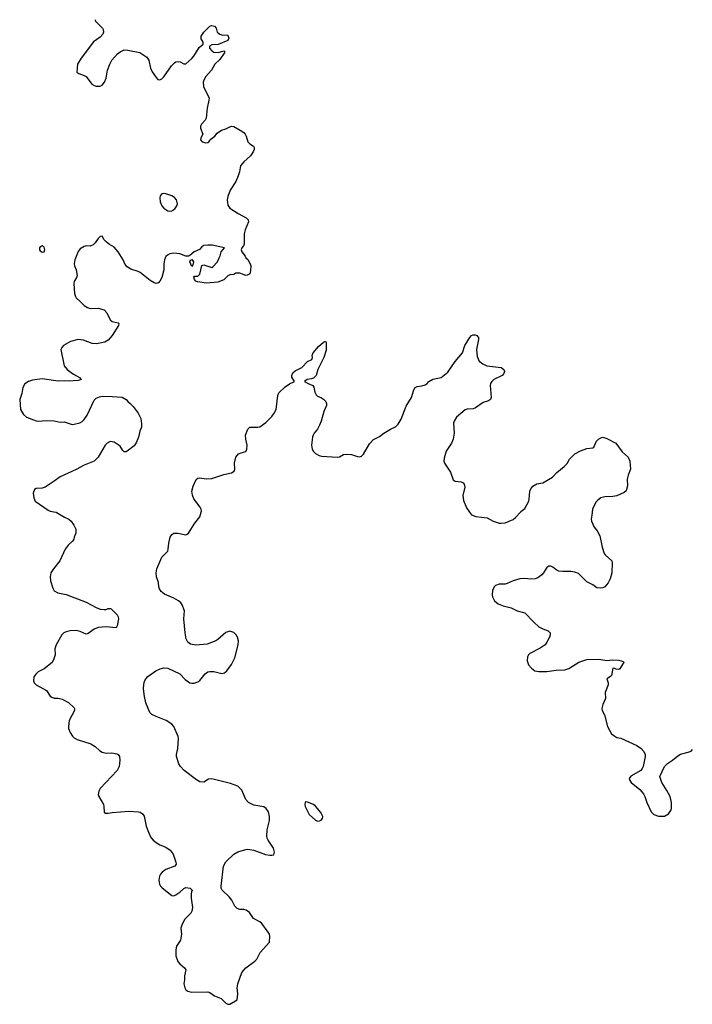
# Model space of a CAD drawing. Header units: inches. Extents: x 2133841 to 2292144, y 758099 to 915581.
# Tile 58 of 80: x 2191643 to 2198388, y 895066 to 904936. Entities that reach past the tile are written whole.
import ezdxf

# ---------------------------------------------------------------- set-up
doc = ezdxf.new("R2010")
doc.units = ezdxf.units.IN
doc.header["$MEASUREMENT"] = 0
doc.layers.add('C1899', color=7, linetype='Continuous')
doc.layers.add('C1990', color=7, linetype='Continuous')

msp = doc.modelspace()

# ---------------------------------------------------------------- linework, layer by layer
at = {"layer": 'C1899', "color": 6, "elevation": 400}
for points in [[(2192006.4, 900000), (2192010, 899999.3), (2192094, 899950), (2192137.3, 899930), (2192159.1, 899910), (2192187.7, 899870), (2192207.7, 899830), (2192207.7, 899790), (2192190.6, 899750), (2192187.7, 899730), (2192174, 899710), (2192130, 899669.3), (2192100.5, 899630), (2192046.9, 899513.1), (2191980.5, 899430), (2191956.3, 899390), (2191947.7, 899350), (2191953.4, 899310), (2191976.3, 899236.3), (2191990, 899211.3), (2192024.7, 899190), (2192110, 899174.4), (2192310, 899097.6), (2192410, 899043.8), (2192450, 899028), (2192490, 899022), (2192510, 899024), (2192530, 899034), (2192550, 899034.8), (2192562, 899030), (2192620.7, 898970), (2192630.5, 898950), (2192633, 898930), (2192621.4, 898858.6), (2192610, 898841.2), (2192509.5, 898849.5), (2192430, 898842.9), (2192390, 898827), (2192330, 898783.7), (2192310, 898777), (2192250, 898802.9), (2192210, 898811.6), (2192150, 898809.6), (2192110, 898800.7), (2192086.8, 898790), (2192064.9, 898770), (2192010.4, 898669.6), (2191997.1, 898630), (2191997.4, 898570), (2191986, 898530), (2191967.5, 898492.5), (2191890, 898427.3), (2191830, 898398), (2191803.4, 898376.6), (2191785.5, 898350), (2191780.7, 898310), (2191787.5, 898287.5), (2191807.5, 898267.5), (2191911.7, 898211.7), (2191950, 898156.3), (2191964.2, 898144.2), (2191990, 898134.4), (2192030, 898135.3), (2192070, 898124.9), (2192133.4, 898090), (2192190, 898038.8), (2192194.4, 898030), (2192192.4, 898010), (2192138.7, 897910), (2192131.8, 897850), (2192134, 897830), (2192150.3, 897790.3), (2192172.9, 897752.9), (2192190, 897735.5), (2192220.6, 897720.6), (2192357.7, 897677.7), (2192398.8, 897650), (2192442.8, 897610), (2192470, 897594), (2192510, 897584.9), (2192567.1, 897587.1), (2192617.3, 897577.3), (2192630.7, 897570.7), (2192644.7, 897550), (2192646.4, 897513.6), (2192640.7, 897450), (2192622, 897410), (2192450.7, 897230), (2192436.8, 897203.2), (2192430.7, 897170), (2192437.3, 897150), (2192482, 897070), (2192487.7, 897050), (2192490.7, 896990.7), (2192503.4, 896983.4), (2192530, 896981.6), (2192570, 896988.4), (2192738.6, 897001.4), (2192833.8, 896993.8), (2192850.4, 896990.4), (2192875.8, 896975.8), (2192891.7, 896951.7), (2192912.5, 896852.5), (2192933.4, 896790), (2192958, 896738), (2192980.5, 896710), (2193010, 896686.4), (2193050, 896664.4), (2193110, 896640.5), (2193152.1, 896612.1), (2193182, 896570), (2193210.5, 896490), (2193213.4, 896470), (2193198.8, 896450), (2193110, 896418), (2193070.4, 896390), (2193055.3, 896370), (2193046.3, 896350), (2193039.6, 896310), (2193046.7, 896270), (2193056, 896250), (2193072, 896232), (2193170, 896157.1), (2193190, 896154.9), (2193210, 896162.4), (2193249.3, 896190), (2193290, 896226.8), (2193310, 896238), (2193351.6, 896231.6), (2193374, 896210), (2193366, 896194), (2193364, 896176), (2193363.8, 896130), (2193375.6, 896035.6), (2193370, 895999), (2193359.7, 895980.3), (2193299.9, 895920.1), (2193272, 895870), (2193258, 895830), (2193265.5, 895770), (2193257.3, 895710), (2193214, 895650), (2193208.6, 895611.4), (2193210.4, 895550.4), (2193230, 895496), (2193250, 895470.7), (2193297.3, 895430), (2193310.4, 895410), (2193295.5, 895350), (2193296.3, 895310), (2193290.7, 895270), (2193298.8, 895230), (2193310.8, 895210), (2193330, 895199.3), (2193370, 895188.9), (2193530, 895191.3), (2193550, 895186), (2193598, 895150), (2193663.4, 895123.4), (2193710, 895076), (2193730, 895066), (2193750, 895066), (2193824, 895110), (2193829.5, 895170), (2193825.1, 895230), (2193829.6, 895269.6), (2193870, 895384), (2193909.5, 895430), (2194000.8, 895499.2), (2194020.1, 895519.9), (2194053.8, 895586.2), (2194149.2, 895690), (2194152.3, 895750), (2194147.3, 895770), (2194135.6, 895790), (2194070, 895875.4), (2194050, 895893.3), (2193986.8, 895926.8), (2193946.7, 895986.7), (2193914.5, 896010), (2193890, 896017.3), (2193850, 896016.9), (2193825.2, 896025.2), (2193801.6, 896050), (2193769.5, 896110), (2193744.7, 896144.7), (2193672.3, 896210), (2193663.7, 896230), (2193662.9, 896250), (2193688.4, 896450), (2193710, 896495.5), (2193790, 896570.4), (2193830, 896594), (2193910, 896618.4), (2193930, 896621.6), (2193990, 896610.4), (2194109, 896569), (2194150, 896560.3), (2194170, 896559.5), (2194190, 896566), (2194199.7, 896590), (2194187.3, 896630), (2194133.3, 896710), (2194125.3, 896730), (2194122, 896750), (2194125.5, 896814.5), (2194147.6, 896910), (2194149.5, 896949.5), (2194136.5, 896996.5), (2194115.3, 897030), (2194090, 897045.2), (2193990, 897060.9), (2193936, 897090), (2193910, 897119), (2193871, 897211), (2193830, 897252), (2193758.3, 897278.3), (2193570, 897327.2), (2193537.7, 897322.2), (2193490, 897292), (2193450, 897296.2), (2193416.1, 897316.1), (2193292.7, 897410), (2193256, 897450), (2193238, 897478), (2193217, 897550), (2193217, 897570), (2193229.4, 897630), (2193236, 897730), (2193231.8, 897750), (2193188, 897850), (2193170, 897873.3), (2193112.3, 897912.3), (2193010, 897949.7), (2192968.2, 897970), (2192947, 897990), (2192908.6, 898088.6), (2192893.8, 898150), (2192885.2, 898230), (2192886.7, 898273.3), (2192894.3, 898305.7), (2192906.6, 898330), (2192927.9, 898352.1), (2193009.5, 898410), (2193053.2, 898430), (2193090, 898440.3), (2193130, 898434.3), (2193250, 898377.4), (2193302.2, 898322.2), (2193348, 898290), (2193370, 898284.6), (2193393.6, 898286.4), (2193430, 898298.7), (2193448.7, 898311.3), (2193502, 898378), (2193530, 898397.1), (2193550, 898402.4), (2193590, 898403), (2193670, 898381.6), (2193697.2, 898390), (2193721.2, 898410), (2193767.7, 898472.3), (2193801, 898539), (2193833.3, 898670), (2193836.9, 898710), (2193826.5, 898746.5), (2193814, 898770), (2193790, 898791.8), (2193750, 898805.1), (2193710, 898794.5), (2193630, 898722), (2193610, 898709.4), (2193523.4, 898676.6), (2193410, 898665.6), (2193354.5, 898674.5), (2193330, 898695.1), (2193314, 898730), (2193302.3, 898790), (2193289.6, 898930), (2193295.1, 899010), (2193273.2, 899070), (2193259, 899090), (2193234, 899110), (2193190, 899135.6), (2193096.6, 899176.6), (2193062.8, 899202.8), (2193044, 899230), (2193037.7, 899250), (2193034.5, 899294.5), (2193014.3, 899350), (2193012.3, 899390), (2193016.8, 899430), (2193070, 899547.7), (2193127, 899610), (2193133.3, 899630), (2193138, 899690), (2193152.8, 899747.2), (2193170, 899776.3), (2193190, 899788), (2193230, 899788.5), (2193309.5, 899770.5), (2193322.4, 899777.6), (2193336, 899790), (2193399.3, 899890), (2193450, 899951.3), (2193463.3, 900000)], [(2196155.1, 900000), (2196173.7, 899973.7), (2196216.7, 899956.7), (2196330, 899941.5), (2196390.3, 899910), (2196450, 899890.1), (2196471.9, 899888.1), (2196510, 899893.1), (2196552.3, 899907.7), (2196590, 899927.1), (2196614.1, 899945.9), (2196665.1, 900000)], [(2197383.8, 900000), (2197381.6, 899970), (2197373, 899930), (2197378, 899910), (2197404.4, 899850), (2197432.9, 899812.9), (2197462, 899762), (2197483.7, 899650), (2197504.9, 899584.9), (2197514.4, 899570), (2197580.7, 899510), (2197585.5, 899490), (2197582, 899390), (2197564.4, 899330), (2197545.5, 899290), (2197510, 899252.3), (2197490, 899241.6), (2197470, 899237.6), (2197430, 899242), (2197390.9, 899270.9), (2197330, 899302.4), (2197245.7, 899385.7), (2197210, 899398.7), (2197170, 899404.5), (2197090, 899403.1), (2197050, 899407.2), (2197021.1, 899421.1), (2196990, 899447.8), (2196970, 899458.7), (2196950, 899459.5), (2196930, 899445.2), (2196897.3, 899390), (2196878.8, 899370), (2196837.8, 899342.2), (2196810.8, 899330), (2196770, 899326.2), (2196710, 899334.2), (2196658, 899330), (2196590, 899311.8), (2196530, 899284.4), (2196510, 899279.1), (2196450, 899277.6), (2196414.9, 899265.1), (2196400.7, 899250), (2196384.7, 899215.3), (2196379.3, 899170), (2196383, 899150), (2196404.9, 899110), (2196440.7, 899080.7), (2196490, 899059.1), (2196570, 899040.5), (2196630, 899010.6), (2196710, 898990.5), (2196797.5, 898897.5), (2196850, 898850.4), (2196889, 898829), (2196941, 898810), (2196962.8, 898790), (2196964, 898770), (2196955.2, 898744.8), (2196930, 898695.3), (2196910.8, 898670), (2196863.4, 898636.6), (2196758, 898582), (2196744, 898570), (2196734, 898550), (2196730.7, 898510), (2196744, 898470), (2196775.6, 898435.6), (2196810.3, 898410.3), (2196850, 898401.1), (2196930, 898402), (2197023.3, 898416.7), (2197110, 898418), (2197150, 898432.7), (2197250, 898496.4), (2197330, 898521.3), (2197450, 898524.9), (2197530, 898510.7), (2197590, 898520.7), (2197650, 898516.3), (2197686, 898506), (2197698, 898498), (2197702, 898490), (2197690, 898478), (2197660.7, 898430), (2197650, 898422), (2197625.6, 898425.6), (2197610, 898433.2), (2197590, 898434), (2197577.7, 898362.3), (2197568.6, 898351.4), (2197530.8, 898330), (2197544.4, 898290), (2197544.4, 898270), (2197514.9, 898190), (2197516.3, 898130), (2197490.7, 898070), (2197480.7, 898030), (2197484.9, 898010), (2197508.4, 897968.4), (2197536.3, 897850), (2197578.7, 897778.7), (2197599.5, 897759.5), (2197630, 897742), (2197670, 897733), (2197830, 897660.5), (2197876, 897630), (2197901.4, 897601.4), (2197914.8, 897570), (2197914.8, 897550), (2197896, 897450), (2197886, 897430), (2197870.5, 897409.5), (2197770, 897353.2), (2197756, 897330), (2197761, 897310), (2197774.8, 897290), (2197860.9, 897220.9), (2197897.3, 897177.3), (2197913, 897150), (2197930.6, 897090), (2197974, 896994), (2198001, 896970), (2198050, 896950.5), (2198110, 896950.5), (2198150, 896974.8), (2198171.5, 897008.5), (2198179.3, 897030), (2198179.5, 897090), (2198166, 897150), (2198133.2, 897210), (2198081.2, 897290), (2198061.2, 897350), (2198108.7, 897450), (2198140.2, 897479.8), (2198190, 897514), (2198241.7, 897558.3), (2198270, 897572.7), (2198347.7, 897592.3), (2198375.8, 897604.2), (2198390, 897618.8)]]:
    msp.add_lwpolyline(points, dxfattribs=at)
msp.add_lwpolyline([(2194510, 897095.3), (2194504.7, 897090), (2194501, 897070), (2194504.9, 897050), (2194547.4, 896970), (2194610, 896910.3), (2194630, 896903.2), (2194650, 896905.3), (2194667.2, 896912.8), (2194680.5, 896930), (2194682, 896950), (2194664.4, 896990), (2194610, 897051.6), (2194590, 897067.3), (2194530, 897093.2)], close=True, dxfattribs=at)
at = {"layer": 'C1990', "color": 6, "elevation": 400}
for points in [[(2192400.9, 904935.9), (2192398.8, 904930), (2192402.5, 904922.5), (2192472, 904852), (2192478.7, 904838.7), (2192482.4, 904810), (2192477.6, 904790), (2192450, 904760.5), (2192384.4, 904715.6), (2192259.3, 904550), (2192223, 904490), (2192216, 904410), (2192235.5, 904395.5), (2192290, 904378), (2192310, 904365.5), (2192368.2, 904290), (2192390, 904276.4), (2192411.3, 904268.7), (2192450, 904270.6), (2192470, 904280.7), (2192494.5, 904310), (2192511.3, 904350), (2192522.4, 904430), (2192545.4, 904490), (2192568.4, 904530), (2192625.4, 904594.6), (2192650, 904615.2), (2192690, 904632.8), (2192728.9, 904631.1), (2192846.7, 904606.7), (2192919.6, 904559.6), (2192937.7, 904530), (2192955.6, 904450), (2192970, 904413.4), (2193010, 904354.9), (2193030, 904337.1), (2193050, 904334.4), (2193070, 904343.1), (2193090, 904362.4), (2193166.8, 904473.2), (2193196.3, 904503.7), (2193210, 904512.2), (2193235.5, 904515.5), (2193252.7, 904512.7), (2193290, 904494), (2193310, 904494.4), (2193370, 904548.4), (2193390, 904570.5), (2193442.7, 904657.3), (2193484, 904690), (2193484, 904710), (2193464.3, 904744.3), (2193462.5, 904770), (2193489.7, 904810.3), (2193550, 904870.1), (2193570, 904878.6), (2193596.3, 904870), (2193613, 904850), (2193624.9, 904810), (2193650.4, 904790.4), (2193670, 904783), (2193730, 904781.6), (2193740.7, 904750), (2193730, 904726), (2193632.2, 904687.8), (2193570, 904683), (2193545.2, 904670), (2193545.5, 904650), (2193570, 904622.3), (2193590, 904611.5), (2193633.5, 904606.5), (2193690, 904622.8), (2193699.1, 904610), (2193650, 904536.9), (2193601.6, 904490), (2193565.5, 904430), (2193510, 904366), (2193488.2, 904330), (2193481.6, 904310), (2193486.6, 904266.6), (2193541.6, 904150), (2193541.3, 904130), (2193523.2, 904050), (2193512.3, 903947.7), (2193504, 903930), (2193467.3, 903890), (2193457.3, 903870), (2193454.8, 903850), (2193478, 903790), (2193458, 903750), (2193456, 903730), (2193472, 903710), (2193510, 903700.7), (2193530, 903704.9), (2193539, 903710), (2193560.7, 903739.3), (2193601.2, 903770), (2193622.7, 903797.3), (2193665.2, 903830), (2193710, 903842), (2193750, 903863), (2193770, 903867.7), (2193790, 903864.9), (2193854, 903830), (2193890, 903804), (2193904, 903790), (2193914, 903770), (2193931, 903710), (2193950, 903691), (2193987.7, 903667.7), (2193995.5, 903655.5), (2193994, 903634), (2193984.9, 903610), (2193958.3, 903570), (2193891.8, 903510), (2193857.4, 903470), (2193847.2, 903410), (2193834.6, 903370), (2193810, 903315.1), (2193753.9, 903226.1), (2193730, 903165.2), (2193722.3, 903130), (2193730, 903076), (2193750, 903048.2), (2193833, 902993), (2193914.8, 902950), (2193934, 902930), (2193936.3, 902910), (2193905.5, 902830), (2193894.9, 902790), (2193893, 902687), (2193886.8, 902670), (2193870.8, 902650), (2193864.7, 902630), (2193871.3, 902610), (2193905.4, 902565.4), (2193910.8, 902550), (2193930, 902530.8), (2193953, 902490), (2193960.7, 902470), (2193958, 902422), (2193950.7, 902389.3), (2193923.5, 902376.5), (2193910, 902373.2), (2193850, 902395.1), (2193810, 902394), (2193790, 902382.7), (2193750, 902378), (2193730, 902369.4), (2193690.3, 902329.7), (2193630, 902306), (2193515.5, 902295.5), (2193427, 902307), (2193410, 902313.2), (2193396, 902330), (2193390, 902354), (2193396.4, 902363.6), (2193430, 902364), (2193450, 902386), (2193470, 902472), (2193490, 902478), (2193570, 902452), (2193580.4, 902459.6), (2193628, 902510), (2193642, 902550), (2193654, 902570), (2193664, 902610), (2193695.3, 902650), (2193574.6, 902674.5), (2193530, 902677), (2193490, 902673.2), (2193470, 902659.1), (2193446.6, 902633.4), (2193394, 902610), (2193350, 902572.8), (2193334.9, 902565.1), (2193310, 902566), (2193250, 902588.3), (2193190, 902594.7), (2193150, 902589.7), (2193124.8, 902575.2), (2193110, 902560.7), (2193095.2, 902530), (2193089.2, 902490), (2193089.2, 902430), (2193069.4, 902350.6), (2193050, 902314), (2193038.2, 902301.8), (2193030, 902294), (2193010, 902293), (2192990, 902299.1), (2192950, 902322.4), (2192850, 902402.2), (2192830, 902413.2), (2192756.6, 902436.6), (2192720.1, 902460.1), (2192701.8, 902481.8), (2192681.1, 902530), (2192629.7, 902610), (2192590, 902654.3), (2192542.8, 902682.8), (2192509.6, 902710), (2192491.3, 902730), (2192470, 902765.2), (2192450, 902763.7), (2192430, 902743.7), (2192401.3, 902698.7), (2192381.5, 902678.5), (2192350, 902665.6), (2192310, 902669.6), (2192290, 902663.6), (2192250, 902639.5), (2192230, 902613.2), (2192197.1, 902530), (2192190.4, 902490), (2192192.7, 902470), (2192208.7, 902428.7), (2192218, 902370), (2192214, 902350), (2192188.4, 902310), (2192184.4, 902290), (2192191.9, 902191.9), (2192201.4, 902161.4), (2192210, 902147.3), (2192248, 902110), (2192291.2, 902071.2), (2192324, 902050), (2192350, 902042.3), (2192430, 902042.8), (2192490, 902026.4), (2192517.3, 901997.3), (2192550, 901927.7), (2192570.3, 901910.3), (2192630, 901898.8), (2192638.8, 901890), (2192633, 901870), (2192570, 901769.6), (2192530, 901723.7), (2192497.7, 901702.3), (2192412.1, 901687.9), (2192370, 901691.6), (2192282.6, 901722.6), (2192230, 901729.7), (2192151, 901710), (2192084, 901670), (2192064.9, 901650), (2192056.3, 901630), (2192090, 901466.8), (2192120.4, 901430), (2192158.6, 901398.6), (2192181.3, 901381.3), (2192244, 901350), (2192258, 901330), (2192230, 901320.7), (2192130, 901311.6), (2192090, 901316.2), (2192030, 901313.6), (2191870, 901336.2), (2191770, 901322), (2191730.8, 901310), (2191695.3, 901284.7), (2191674.9, 901250), (2191663.1, 901190), (2191643.1, 901130), (2191650.6, 901030), (2191679.9, 900979.9), (2191710, 900950.7), (2191810, 900914.4), (2191830, 900910.4), (2191910, 900919.5), (2191990, 900915.3), (2192050, 900903.1), (2192090, 900905.3), (2192170, 900879.5), (2192190, 900880.3), (2192245.4, 900894.6), (2192271.2, 900908.8), (2192290, 900927.3), (2192320.7, 900970), (2192390, 901122), (2192410, 901141), (2192444, 901156), (2192470, 901161), (2192570, 901158.8), (2192669.5, 901150.5), (2192710.3, 901130.3), (2192730, 901106), (2192751.3, 901090), (2192779.8, 901059.8), (2192830.5, 900990.5), (2192857.5, 900937.5), (2192864.5, 900884.5), (2192864, 900850), (2192848, 900810), (2192833.4, 900750), (2192810, 900695.3), (2192790, 900664), (2192722, 900610), (2192710, 900604), (2192690, 900604), (2192676.5, 900616.5), (2192650, 900662), (2192590, 900701.2), (2192550, 900706), (2192521, 900690), (2192500.7, 900670), (2192428.7, 900551.3), (2192390.3, 900509.7), (2192290, 900469.6), (2192210, 900425.6), (2192050, 900355.1), (2191990, 900309.6), (2191898, 900250), (2191870, 900239.3), (2191810, 900236), (2191790, 900228), (2191778.8, 900190), (2191783.4, 900143.4), (2191798.8, 900110), (2191930, 900019.3), (2191950, 900010.5), (2192006.4, 900000)], [(2193463.3, 900000), (2193466, 900010), (2193462.7, 900030), (2193452.7, 900050), (2193390, 900134), (2193376.2, 900170), (2193369.5, 900210), (2193381.2, 900258.8), (2193414, 900326), (2193430, 900340.7), (2193450, 900343), (2193512.8, 900332.8), (2193570, 900338.4), (2193690, 900377.1), (2193768.1, 900391.9), (2193792.3, 900410), (2193799.6, 900430), (2193796.3, 900490), (2193811.8, 900550), (2193837.2, 900582.8), (2193864.4, 900595.6), (2193910, 900608), (2193922, 900630), (2193923, 900670), (2193909.7, 900730), (2193907.8, 900770), (2193930, 900831.3), (2193950, 900850.5), (2194029.5, 900850.5), (2194050, 900855.5), (2194110, 900897.1), (2194170, 900959.5), (2194194, 900990), (2194213.5, 901030), (2194232.6, 901167.4), (2194243.2, 901196.8), (2194305.1, 901254.9), (2194350, 901286.3), (2194399.3, 901310), (2194373.6, 901353.6), (2194371.1, 901370), (2194383.5, 901396.5), (2194404.9, 901415.1), (2194471.6, 901450), (2194530, 901508.8), (2194573.2, 901530), (2194578.4, 901550), (2194575.1, 901570), (2194585.2, 901594.8), (2194638.6, 901661.4), (2194690, 901702.8), (2194710, 901714), (2194718, 901698), (2194717.2, 901622.8), (2194692, 901550), (2194634, 901430), (2194615.5, 901370), (2194590, 901342.7), (2194570, 901334.8), (2194524.7, 901330), (2194500.7, 901310), (2194534.8, 901290), (2194583, 901270), (2194592.7, 901252.7), (2194602.7, 901202.8), (2194616.5, 901176.5), (2194630, 901163), (2194670, 901144.9), (2194690, 901130.7), (2194714, 901110), (2194720.5, 901090), (2194719.3, 901070), (2194691.5, 901008.5), (2194666, 900910), (2194650.2, 900869.8), (2194629.1, 900830.9), (2194594.9, 900790), (2194584.4, 900770), (2194578.4, 900750), (2194570.5, 900670.5), (2194575.5, 900630), (2194588.5, 900608.5), (2194608.6, 900588.6), (2194647.1, 900567.1), (2194670, 900560.4), (2194830, 900550.6), (2194850, 900554), (2194890, 900576.3), (2194918, 900582), (2194970, 900578), (2195030, 900556.3), (2195050, 900554.9), (2195070, 900561.6), (2195090, 900579.3), (2195150, 900682.8), (2195190, 900726.8), (2195250, 900757.3), (2195293.2, 900790), (2195361.2, 900830), (2195410, 900854), (2195439.1, 900880.9), (2195470, 900930.5), (2195517.2, 901062.8), (2195572.4, 901150), (2195595.2, 901224.8), (2195610, 901247.7), (2195630, 901257.6), (2195675.4, 901264.6), (2195710, 901275.5), (2195730, 901287.7), (2195746.6, 901310), (2195786.2, 901333.8), (2195870, 901348.9), (2195935.8, 901404.2), (2196010, 901510.4), (2196082.8, 901597.2), (2196106.8, 901670), (2196156.8, 901750), (2196174.3, 901770), (2196190, 901776.4), (2196210, 901776), (2196225.7, 901770), (2196243.2, 901750), (2196245.4, 901730), (2196222.2, 901630), (2196230, 901560.7), (2196250, 901513.4), (2196285.9, 901485.9), (2196327.2, 901467.2), (2196471, 901451), (2196497.1, 901430), (2196503.8, 901410), (2196499.1, 901390), (2196480.7, 901370), (2196398.8, 901330), (2196377.3, 901310), (2196364, 901290), (2196360.7, 901270), (2196370.5, 901150), (2196364.9, 901130), (2196344.2, 901115.8), (2196290, 901099.7), (2196213.9, 901046.1), (2196190, 901034), (2196130, 901032.2), (2196110, 901026.6), (2196022, 900950), (2195998.4, 900910), (2195992.4, 900890), (2195999.6, 900790), (2195990.3, 900730), (2195971.7, 900690), (2195920.2, 900610), (2195898.8, 900541.2), (2195897.6, 900510), (2195904.2, 900490), (2195961.8, 900401.8), (2195990, 900323), (2196010, 900308.9), (2196070, 900302.4), (2196091.7, 900291.7), (2196099.5, 900279.5), (2196105.3, 900250), (2196087.3, 900167.3), (2196094.9, 900114.9), (2196124, 900044), (2196155.1, 900000)], [(2196665.1, 900000), (2196670, 900005.3), (2196710, 900035.5), (2196747.7, 900110), (2196752.8, 900130), (2196758, 900210), (2196767.5, 900232.5), (2196790, 900260.5), (2196830, 900283.8), (2196890, 900294.4), (2196987, 900350), (2197030, 900398), (2197103.9, 900456.1), (2197131.4, 900488.6), (2197156, 900530), (2197210, 900584), (2197266.5, 900613.5), (2197330, 900639.1), (2197390, 900645.5), (2197399, 900650), (2197426.6, 900710), (2197448.1, 900731.9), (2197470, 900744.9), (2197490, 900750.3), (2197530, 900739.3), (2197622, 900690), (2197683.4, 900603.4), (2197744.7, 900550), (2197762, 900510), (2197767.7, 900430), (2197745.5, 900370), (2197736.3, 900330), (2197736.8, 900263.2), (2197726, 900214), (2197704, 900196), (2197630, 900163.7), (2197590, 900157), (2197510, 900153.6), (2197470, 900141.6), (2197439.3, 900120.7), (2197420.2, 900099.8), (2197386, 900030), (2197383.8, 900000)]]:
    msp.add_lwpolyline(points, dxfattribs=at)
for points in [[(2193090, 903193.8), (2193070, 903189.7), (2193052.9, 903170), (2193047.6, 903150), (2193051.2, 903110), (2193070, 903070.4), (2193090, 903045.3), (2193130, 903021.3), (2193150, 903015.8), (2193170, 903019.5), (2193199.8, 903040.2), (2193220.5, 903070), (2193225.1, 903090), (2193215.1, 903130), (2193194.6, 903154.5), (2193169.4, 903170), (2193110, 903190.7)], [(2191870, 902669), (2191850, 902659), (2191842.8, 902650), (2191842.8, 902630), (2191850, 902618), (2191870, 902604.9), (2191888, 902610), (2191896, 902630), (2191890, 902654)], [(2193370, 902462), (2193349.7, 902510.3), (2193354.6, 902525.4), (2193369.2, 902530.8), (2193386.8, 902510), (2193379.8, 902480.2)]]:
    msp.add_lwpolyline(points, close=True, dxfattribs=at)

doc.saveas('drawing.dxf')
